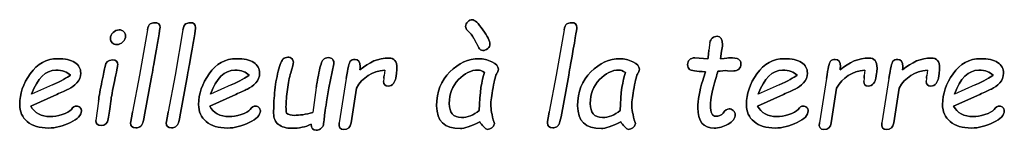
# Model space of a CAD drawing. Header units: millimetres. Extents: x 0 to 420, y 0 to 297.
# Tile 16 of 34: x 153.87 to 163.68, y 241.29 to 242.39. Entities that reach past the tile are written whole.
import ezdxf

# ---------------------------------------------------------------- set-up
doc = ezdxf.new("R2010")
doc.units = ezdxf.units.MM
doc.header["$LTSCALE"] = 23.1
doc.layers.add('06_COURBES', color=7, linetype='CONTINUOUS')
doc.layers.add('08_SURFACES', color=7, linetype='CONTINUOUS')

msp = doc.modelspace()

# ---------------------------------------------------------------- linework, layer by layer
at = {"layer": '06_COURBES', "color": 4, "linetype": 'Continuous'}
for p, q in [((155.1454, 242.2869), (155.0671, 241.8361)), ((155.5001, 242.2869), (155.4217, 241.8361)), ((159.2957, 242.2869), (159.2173, 241.8361)), ((158.3968, 242.2009), (158.4461, 242.108)), ((160.7479, 242.1611), (160.7371, 242.0827)), ((160.727, 241.9967), (160.5961, 242.0074)), ((160.8515, 241.9967), (160.8642, 242.0732)), ((156.9522, 241.7084), (157.0009, 241.948)), ((155.0671, 241.8361), (154.9981, 241.472)), ((155.1145, 241.4227), (155.1916, 241.8361)), ((155.4217, 241.8361), (155.3528, 241.472)), ((155.4691, 241.4227), (155.5462, 241.8361)), ((157.1261, 241.8039), (157.0559, 241.3614)), ((157.501, 241.8064), (157.4978, 241.7723)), ((157.5092, 241.8867), (157.5029, 241.8336)), ((157.6192, 241.8064), (157.6255, 241.8507)), ((159.2173, 241.8361), (159.1484, 241.472)), ((159.2648, 241.4227), (159.3419, 241.8361)), ((160.9223, 241.8804), (160.9849, 241.8778)), ((161.9079, 241.8039), (161.8377, 241.3614)), ((162.2828, 241.8064), (162.2796, 241.7723)), ((162.291, 241.8867), (162.2847, 241.8336)), ((162.401, 241.8064), (162.4073, 241.8507)), ((162.53, 241.8039), (162.4598, 241.3614)), ((162.9049, 241.8064), (162.9017, 241.7723)), ((162.9131, 241.8867), (162.9068, 241.8336)), ((163.0231, 241.8064), (163.0294, 241.8507)), ((154.1997, 241.7394), (153.993, 241.6458)), ((155.9812, 241.7394), (155.7745, 241.6458)), ((156.8277, 241.7147), (156.7917, 241.4638)), ((156.9301, 241.5712), (156.9522, 241.7084)), ((157.1741, 241.3614), (157.2272, 241.7072)), ((161.4363, 241.7394), (161.2296, 241.6458)), ((161.956, 241.3614), (162.0091, 241.7072)), ((162.578, 241.3614), (162.6311, 241.7072)), ((163.3898, 241.7394), (163.183, 241.6458)), ((153.9848, 241.5295), (154.244, 241.6446)), ((155.7662, 241.5295), (156.0254, 241.6446)), ((161.2214, 241.5295), (161.4806, 241.6446)), ((163.1748, 241.5295), (163.434, 241.6446)), ((154.658, 241.5788), (154.6327, 241.3854)), ((158.601, 241.3563), (158.5984, 241.3664)), ((160.005, 241.3563), (160.0025, 241.3664))]:
    msp.add_line(p, q, dxfattribs=at)
for points in [[(158.3803, 242.3861), (158.3652, 242.3861), (158.35, 242.3792), (158.3359, 242.3661)], [(158.4872, 242.2875), (158.441, 242.3532), (158.4056, 242.3861), (158.3803, 242.3861)], [(155.1721, 242.3442), (155.1587, 242.3355), (155.1506, 242.3165), (155.1454, 242.2869)], [(155.2175, 242.357), (155.2004, 242.357), (155.1853, 242.3526), (155.1721, 242.3442)], [(155.2093, 241.9431), (155.251, 242.1699), (155.2719, 242.2926), (155.2719, 242.3103)], [(155.2719, 242.3103), (155.2719, 242.3412), (155.2535, 242.357), (155.2175, 242.357)], [(155.5268, 242.3442), (155.5134, 242.3355), (155.5052, 242.3165), (155.5001, 242.2869)], [(155.5722, 242.357), (155.5551, 242.357), (155.5399, 242.3526), (155.5268, 242.3442)], [(155.564, 241.9431), (155.6057, 242.1699), (155.6265, 242.2926), (155.6265, 242.3103)], [(155.6265, 242.3103), (155.6265, 242.3412), (155.6082, 242.357), (155.5722, 242.357)], [(158.3359, 242.3661), (158.3215, 242.3526), (158.3146, 242.3374), (158.3146, 242.3197)], [(158.3146, 242.3197), (158.3146, 242.3052), (158.3203, 242.2926), (158.3319, 242.2821)], [(158.5567, 242.1446), (158.5567, 242.1737), (158.5333, 242.2218), (158.4872, 242.2875)], [(159.3224, 242.3442), (159.309, 242.3355), (159.3009, 242.3165), (159.2957, 242.2869)], [(159.3678, 242.357), (159.3507, 242.357), (159.3356, 242.3526), (159.3224, 242.3442)], [(159.3596, 241.9431), (159.4013, 242.1699), (159.4222, 242.2926), (159.4222, 242.3103)], [(159.4222, 242.3103), (159.4222, 242.3412), (159.4038, 242.357), (159.3678, 242.357)], [(154.8041, 242.2597), (154.7864, 242.2426), (154.7775, 242.223), (154.7775, 242.2009)], [(154.7775, 242.2009), (154.7775, 242.1832), (154.7832, 242.1687), (154.7951, 242.1571)], [(154.8641, 242.2856), (154.8414, 242.2856), (154.8218, 242.2768), (154.8041, 242.2597)], [(154.9103, 242.2673), (154.8989, 242.2793), (154.8831, 242.2856), (154.8641, 242.2856)], [(154.9016, 242.1653), (154.9191, 242.1826), (154.928, 242.2022), (154.928, 242.2249)], [(154.928, 242.2249), (154.928, 242.2414), (154.9217, 242.2553), (154.9103, 242.2673)], [(158.3319, 242.2821), (158.3588, 242.2578), (158.3809, 242.2309), (158.3968, 242.2009)], [(160.7714, 242.2045), (160.758, 242.1927), (160.7502, 242.1782), (160.7479, 242.1611)], [(160.8187, 242.2224), (160.8003, 242.2224), (160.7845, 242.2161), (160.7714, 242.2045)], [(160.8718, 242.137), (160.8718, 242.1939), (160.8541, 242.2224), (160.8187, 242.2224)], [(154.7951, 242.1571), (154.8072, 242.1453), (154.8224, 242.1396), (154.8407, 242.1396)], [(154.8407, 242.1396), (154.8635, 242.1396), (154.8837, 242.1478), (154.9016, 242.1653)], [(158.4461, 242.108), (158.4549, 242.0896), (158.4688, 242.0808), (158.4878, 242.0808)], [(158.4878, 242.0808), (158.5049, 242.0808), (158.5207, 242.0871), (158.5352, 242.101)], [(158.5352, 242.101), (158.5491, 242.1143), (158.5567, 242.1288), (158.5567, 242.1446)], [(160.8642, 242.0732), (160.8692, 242.0991), (160.8718, 242.1206), (160.8718, 242.137)], [(154.2528, 241.9992), (154.1409, 241.9992), (154.0499, 241.9493), (153.9796, 241.8501)], [(154.4227, 241.9617), (154.3837, 241.9866), (154.3268, 241.9992), (154.2528, 241.9992)], [(156.0343, 241.9992), (155.9224, 241.9992), (155.8314, 241.9493), (155.7611, 241.8501)], [(156.2042, 241.9617), (156.1652, 241.9866), (156.1083, 241.9992), (156.0343, 241.9992)], [(156.4964, 241.9967), (156.4838, 241.9853), (156.468, 241.9442), (156.4493, 241.8748)], [(156.5438, 242.0138), (156.5249, 242.0138), (156.5091, 242.0081), (156.4964, 241.9967)], [(156.5841, 241.9997), (156.5742, 242.0087), (156.5603, 242.0138), (156.5438, 242.0138)], [(156.5995, 241.9645), (156.5995, 241.9784), (156.5944, 241.9904), (156.5841, 241.9997)], [(156.9491, 242.01), (156.9276, 242.01), (156.9099, 242.003), (156.8961, 241.9896)], [(156.9911, 241.992), (156.9813, 242.0037), (156.9674, 242.01), (156.9491, 242.01)], [(157.0009, 241.948), (157.0041, 241.9657), (157.0009, 241.9803), (156.9911, 241.992)], [(157.214, 241.9929), (157.1925, 241.9929), (157.1767, 241.9866), (157.1659, 241.9739)], [(157.2645, 241.9221), (157.2645, 241.9689), (157.2475, 241.9929), (157.214, 241.9929)], [(157.5496, 242.0062), (157.4491, 242.0062), (157.353, 241.9664), (157.262, 241.888)], [(157.6306, 241.9069), (157.6306, 241.9727), (157.6034, 242.0062), (157.5496, 242.0062)], [(158.4492, 241.9992), (158.3437, 241.9992), (158.2469, 241.9556), (158.1586, 241.8695)], [(158.5757, 241.9676), (158.5321, 241.9885), (158.4897, 241.9992), (158.4492, 241.9992)], [(159.8533, 241.9992), (159.7477, 241.9992), (159.651, 241.9556), (159.5627, 241.8695)], [(159.9798, 241.9676), (159.9361, 241.9885), (159.8938, 241.9992), (159.8533, 241.9992)], [(160.5961, 242.0074), (160.574, 242.0074), (160.5569, 242.0011), (160.5443, 241.9885)], [(160.7324, 242.0347), (160.7314, 242.0201), (160.7295, 242.0074), (160.727, 241.9967)], [(160.7371, 242.0827), (160.7346, 242.065), (160.7333, 242.0485), (160.7324, 242.0347)], [(160.9419, 242.0074), (160.9381, 242.0074), (160.9078, 242.0037), (160.8515, 241.9967)], [(161.0323, 241.9942), (161.0159, 242.003), (160.9856, 242.0074), (160.9419, 242.0074)], [(161.057, 241.9468), (161.057, 241.9695), (161.0488, 241.9853), (161.0323, 241.9942)], [(161.4894, 241.9992), (161.3775, 241.9992), (161.2865, 241.9493), (161.2162, 241.8501)], [(161.6593, 241.9617), (161.6203, 241.9866), (161.5634, 241.9992), (161.4894, 241.9992)], [(161.9958, 241.9929), (161.9743, 241.9929), (161.9585, 241.9866), (161.9477, 241.9739)], [(162.0464, 241.9221), (162.0464, 241.9689), (162.0293, 241.9929), (161.9958, 241.9929)], [(162.3315, 242.0062), (162.231, 242.0062), (162.1349, 241.9664), (162.0438, 241.888)], [(162.4124, 241.9069), (162.4124, 241.9727), (162.3852, 242.0062), (162.3315, 242.0062)], [(162.6179, 241.9929), (162.5964, 241.9929), (162.5806, 241.9866), (162.5698, 241.9739)], [(162.6684, 241.9221), (162.6684, 241.9689), (162.6514, 241.9929), (162.6179, 241.9929)], [(162.9535, 242.0062), (162.853, 242.0062), (162.7569, 241.9664), (162.6659, 241.888)], [(163.0345, 241.9069), (163.0345, 241.9727), (163.0073, 242.0062), (162.9535, 242.0062)], [(163.4429, 241.9992), (163.331, 241.9992), (163.2399, 241.9493), (163.1697, 241.8501)], [(163.6128, 241.9617), (163.5737, 241.9866), (163.5168, 241.9992), (163.4429, 241.9992)], [(154.4817, 241.8564), (154.4817, 241.9019), (154.4621, 241.9366), (154.4227, 241.9617)], [(154.7243, 241.9234), (154.7194, 241.8962), (154.7099, 241.8462), (154.6937, 241.7744)], [(154.7971, 241.9866), (154.756, 241.9866), (154.732, 241.9651), (154.7243, 241.9234)], [(154.8502, 241.9373), (154.8502, 241.9701), (154.8325, 241.9866), (154.7971, 241.9866)], [(154.8184, 241.7743), (154.8395, 241.8715), (154.8502, 241.9259), (154.8502, 241.9373)], [(155.1916, 241.8361), (155.1967, 241.869), (155.2023, 241.905), (155.2093, 241.9431)], [(155.5462, 241.8361), (155.5513, 241.869), (155.557, 241.905), (155.564, 241.9431)], [(156.2631, 241.8564), (156.2631, 241.9019), (156.2435, 241.9366), (156.2042, 241.9617)], [(156.5736, 241.8584), (156.5906, 241.9151), (156.5995, 241.9505), (156.5995, 241.9645)], [(156.8961, 241.9896), (156.8821, 241.9758), (156.8675, 241.9322), (156.8536, 241.8582)], [(157.1659, 241.9739), (157.1552, 241.9613), (157.142, 241.9044), (157.1261, 241.8039)], [(157.262, 241.888), (157.2633, 241.9006), (157.2645, 241.912), (157.2645, 241.9221)], [(157.6255, 241.8507), (157.6287, 241.8709), (157.6306, 241.8899), (157.6306, 241.9069)], [(158.6414, 241.8949), (158.6414, 241.9227), (158.6193, 241.9468), (158.5757, 241.9676)], [(158.6244, 241.8545), (158.6357, 241.8639), (158.6414, 241.8772), (158.6414, 241.8949)], [(159.3419, 241.8361), (159.3469, 241.869), (159.3526, 241.905), (159.3596, 241.9431)], [(160.0455, 241.8949), (160.0455, 241.9227), (160.0234, 241.9468), (159.9798, 241.9676)], [(160.0284, 241.8545), (160.0398, 241.8639), (160.0455, 241.8772), (160.0455, 241.8949)], [(160.5443, 241.9885), (160.5317, 241.9758), (160.5253, 241.9607), (160.5253, 241.9423)], [(160.5253, 241.9423), (160.5253, 241.9196), (160.5317, 241.9025), (160.5449, 241.8918)], [(160.9849, 241.8778), (161.0045, 241.8778), (161.0216, 241.8842), (161.0355, 241.8968)], [(161.0355, 241.8968), (161.0494, 241.9095), (161.057, 241.9259), (161.057, 241.9468)], [(161.7183, 241.8564), (161.7183, 241.9019), (161.6987, 241.9366), (161.6593, 241.9617)], [(161.9477, 241.9739), (161.937, 241.9613), (161.9239, 241.9044), (161.9079, 241.8039)], [(162.0438, 241.888), (162.0451, 241.9006), (162.0464, 241.912), (162.0464, 241.9221)], [(162.4073, 241.8507), (162.4105, 241.8709), (162.4124, 241.8899), (162.4124, 241.9069)], [(162.5698, 241.9739), (162.5591, 241.9613), (162.5459, 241.9044), (162.53, 241.8039)], [(162.6659, 241.888), (162.6672, 241.9006), (162.6684, 241.912), (162.6684, 241.9221)], [(163.0294, 241.8507), (163.0326, 241.8709), (163.0345, 241.8899), (163.0345, 241.9069)], [(163.6717, 241.8564), (163.6717, 241.9019), (163.6521, 241.9366), (163.6128, 241.9617)], [(153.9796, 241.8501), (153.9089, 241.7501), (153.8741, 241.649), (153.8741, 241.5453)], [(153.993, 241.6458), (154.0505, 241.8051), (154.1314, 241.8854), (154.2351, 241.8854)], [(154.3786, 241.8349), (154.3464, 241.8108), (154.2868, 241.7788), (154.1997, 241.7394)], [(154.2351, 241.8854), (154.2996, 241.8854), (154.3476, 241.8684), (154.3786, 241.8349)], [(154.4431, 241.7596), (154.4684, 241.7862), (154.4817, 241.8184), (154.4817, 241.8564)], [(155.7611, 241.8501), (155.6904, 241.7501), (155.6556, 241.649), (155.6556, 241.5453)], [(155.7745, 241.6458), (155.832, 241.8051), (155.9129, 241.8854), (156.0166, 241.8854)], [(156.1601, 241.8349), (156.1279, 241.8108), (156.0683, 241.7788), (155.9812, 241.7394)], [(156.0166, 241.8854), (156.0811, 241.8854), (156.1291, 241.8684), (156.1601, 241.8349)], [(156.2246, 241.7596), (156.2499, 241.7862), (156.2631, 241.8184), (156.2631, 241.8564)], [(156.4493, 241.8748), (156.4307, 241.8051), (156.4187, 241.7337), (156.4124, 241.661)], [(156.5394, 241.6932), (156.5483, 241.759), (156.5603, 241.814), (156.5736, 241.8584)], [(156.8536, 241.8582), (156.8397, 241.7843), (156.8308, 241.7362), (156.8277, 241.7147)], [(157.2272, 241.7072), (157.2892, 241.8134), (157.3827, 241.8734), (157.5092, 241.8867)], [(157.5029, 241.8336), (157.5016, 241.8222), (157.501, 241.8134), (157.501, 241.8064)], [(157.5958, 241.7539), (157.6084, 241.7716), (157.6167, 241.7893), (157.6192, 241.8064)], [(158.1586, 241.8695), (158.0699, 241.783), (158.0263, 241.6699), (158.0263, 241.5308)], [(158.2431, 241.7912), (158.3038, 241.8545), (158.3696, 241.8867), (158.4404, 241.8867)], [(158.4404, 241.8867), (158.4556, 241.8867), (158.4771, 241.8785), (158.5036, 241.8633)], [(158.5036, 241.8633), (158.4739, 241.7874), (158.4556, 241.6616), (158.4492, 241.4853)], [(158.5883, 241.7116), (158.6035, 241.79), (158.6155, 241.838), (158.6244, 241.8545)], [(159.5627, 241.8695), (159.474, 241.783), (159.4304, 241.6699), (159.4304, 241.5308)], [(159.6472, 241.7912), (159.7079, 241.8545), (159.7737, 241.8867), (159.8445, 241.8867)], [(159.8445, 241.8867), (159.8596, 241.8867), (159.8811, 241.8785), (159.9077, 241.8633)], [(159.9077, 241.8633), (159.878, 241.7874), (159.8596, 241.6616), (159.8533, 241.4853)], [(159.9924, 241.7116), (160.0076, 241.79), (160.0196, 241.838), (160.0284, 241.8545)], [(160.5449, 241.8918), (160.5582, 241.881), (160.6107, 241.8734), (160.7023, 241.869)], [(160.7023, 241.869), (160.6941, 241.8405), (160.6859, 241.8121), (160.6772, 241.7842)], [(160.7542, 241.5358), (160.7542, 241.5972), (160.7719, 241.6863), (160.8069, 241.8033)], [(160.8069, 241.8033), (160.8149, 241.8298), (160.8218, 241.8538), (160.8269, 241.8741)], [(160.8269, 241.8741), (160.8591, 241.8778), (160.8908, 241.8817), (160.9223, 241.8804)], [(161.2162, 241.8501), (161.1455, 241.7501), (161.1107, 241.649), (161.1107, 241.5453)], [(161.2296, 241.6458), (161.2871, 241.8051), (161.368, 241.8854), (161.4717, 241.8854)], [(161.6152, 241.8349), (161.583, 241.8108), (161.5234, 241.7788), (161.4363, 241.7394)], [(161.4717, 241.8854), (161.5362, 241.8854), (161.5842, 241.8684), (161.6152, 241.8349)], [(161.6797, 241.7596), (161.705, 241.7862), (161.7183, 241.8184), (161.7183, 241.8564)], [(162.0091, 241.7072), (162.071, 241.8134), (162.1646, 241.8734), (162.291, 241.8867)], [(162.2847, 241.8336), (162.2834, 241.8222), (162.2828, 241.8134), (162.2828, 241.8064)], [(162.3776, 241.7539), (162.3903, 241.7716), (162.3986, 241.7893), (162.401, 241.8064)], [(162.6311, 241.7072), (162.6931, 241.8134), (162.7867, 241.8734), (162.9131, 241.8867)], [(162.9068, 241.8336), (162.9055, 241.8222), (162.9049, 241.8134), (162.9049, 241.8064)], [(162.9997, 241.7539), (163.0123, 241.7716), (163.0206, 241.7893), (163.0231, 241.8064)], [(163.1697, 241.8501), (163.099, 241.7501), (163.0642, 241.649), (163.0642, 241.5453)], [(163.183, 241.6458), (163.2406, 241.8051), (163.3215, 241.8854), (163.4252, 241.8854)], [(163.5687, 241.8349), (163.5364, 241.8108), (163.4769, 241.7788), (163.3898, 241.7394)], [(163.4252, 241.8854), (163.4896, 241.8854), (163.5377, 241.8684), (163.5687, 241.8349)], [(163.6331, 241.7596), (163.6584, 241.7862), (163.6717, 241.8184), (163.6717, 241.8564)], [(154.244, 241.6446), (154.292, 241.6654), (154.3306, 241.6831), (154.3603, 241.6977)], [(154.3603, 241.6977), (154.39, 241.7122), (154.4178, 241.7331), (154.4431, 241.7596)], [(154.6937, 241.7744), (154.6757, 241.6945), (154.6646, 241.6293), (154.658, 241.5788)], [(154.7817, 241.5789), (154.7864, 241.6199), (154.799, 241.685), (154.8184, 241.7743)], [(156.0254, 241.6446), (156.0735, 241.6654), (156.1121, 241.6831), (156.1418, 241.6977)], [(156.1418, 241.6977), (156.1715, 241.7122), (156.1993, 241.7331), (156.2246, 241.7596)], [(157.4978, 241.7723), (157.4978, 241.7419), (157.5123, 241.7274), (157.5427, 241.7274)], [(157.5427, 241.7274), (157.5654, 241.7274), (157.5831, 241.7362), (157.5958, 241.7539)], [(158.1521, 241.5548), (158.1521, 241.649), (158.1825, 241.728), (158.2431, 241.7912)], [(158.5656, 241.5422), (158.5656, 241.5763), (158.5731, 241.6332), (158.5883, 241.7116)], [(159.5562, 241.5548), (159.5562, 241.649), (159.5865, 241.728), (159.6472, 241.7912)], [(159.9696, 241.5422), (159.9696, 241.5763), (159.9772, 241.6332), (159.9924, 241.7116)], [(160.6772, 241.7842), (160.6435, 241.6768), (160.6271, 241.5864), (160.6271, 241.5124)], [(161.4806, 241.6446), (161.5286, 241.6654), (161.5672, 241.6831), (161.5969, 241.6977)], [(161.5969, 241.6977), (161.6266, 241.7122), (161.6544, 241.7331), (161.6797, 241.7596)], [(162.2796, 241.7723), (162.2796, 241.7419), (162.2942, 241.7274), (162.3245, 241.7274)], [(162.3245, 241.7274), (162.3473, 241.7274), (162.365, 241.7362), (162.3776, 241.7539)], [(162.9017, 241.7723), (162.9017, 241.7419), (162.9163, 241.7274), (162.9466, 241.7274)], [(162.9466, 241.7274), (162.9694, 241.7274), (162.9871, 241.7362), (162.9997, 241.7539)], [(163.434, 241.6446), (163.4821, 241.6654), (163.5206, 241.6831), (163.5503, 241.6977)], [(163.5503, 241.6977), (163.58, 241.7122), (163.6079, 241.7331), (163.6331, 241.7596)], [(156.4124, 241.661), (156.406, 241.5877), (156.4029, 241.52), (156.4029, 241.4574)], [(156.5261, 241.5226), (156.5261, 241.5706), (156.5306, 241.6275), (156.5394, 241.6932)], [(153.8741, 241.5453), (153.8741, 241.4732), (153.8994, 241.4164), (153.9501, 241.3742)], [(154.1795, 241.4246), (154.0859, 241.4246), (154.0214, 241.4593), (153.9848, 241.5295)], [(154.4406, 241.5295), (154.4229, 241.5295), (154.4058, 241.5181), (154.3886, 241.4961)], [(154.4752, 241.5148), (154.4658, 241.5245), (154.4545, 241.5295), (154.4406, 241.5295)], [(154.4892, 241.4821), (154.4892, 241.4947), (154.4842, 241.5055), (154.4752, 241.5148)], [(154.7567, 241.4018), (154.7649, 241.4448), (154.7731, 241.5042), (154.7817, 241.5789)], [(155.6556, 241.5453), (155.6556, 241.4732), (155.6809, 241.4164), (155.7316, 241.3742)], [(155.961, 241.4246), (155.8674, 241.4246), (155.8029, 241.4593), (155.7662, 241.5295)], [(156.2221, 241.5295), (156.2044, 241.5295), (156.1873, 241.5181), (156.1701, 241.4961)], [(156.2567, 241.5148), (156.2473, 241.5245), (156.236, 241.5295), (156.2221, 241.5295)], [(156.2707, 241.4821), (156.2707, 241.4947), (156.2657, 241.5055), (156.2567, 241.5148)], [(156.5299, 241.4593), (156.5274, 241.477), (156.5261, 241.4979), (156.5261, 241.5226)], [(156.9052, 241.393), (156.9073, 241.4233), (156.9158, 241.4827), (156.9301, 241.5712)], [(158.0263, 241.5308), (158.0263, 241.3803), (158.1047, 241.3057), (158.2627, 241.3057)], [(158.2722, 241.4157), (158.1919, 241.4157), (158.1521, 241.4619), (158.1521, 241.5548)], [(158.5984, 241.3664), (158.5763, 241.441), (158.5656, 241.4992), (158.5656, 241.5422)], [(159.4304, 241.5308), (159.4304, 241.3803), (159.5088, 241.3057), (159.6668, 241.3057)], [(159.6763, 241.4157), (159.596, 241.4157), (159.5562, 241.4619), (159.5562, 241.5548)], [(160.0025, 241.3664), (159.9804, 241.441), (159.9696, 241.4992), (159.9696, 241.5422)], [(160.6271, 241.5124), (160.6271, 241.3772), (160.6815, 241.3095), (160.7902, 241.3095)], [(160.8048, 241.4271), (160.7706, 241.4271), (160.7542, 241.4631), (160.7542, 241.5358)], [(161.1107, 241.5453), (161.1107, 241.4732), (161.136, 241.4164), (161.1867, 241.3742)], [(161.4161, 241.4246), (161.3225, 241.4246), (161.258, 241.4593), (161.2214, 241.5295)], [(161.6772, 241.5295), (161.6595, 241.5295), (161.6424, 241.5181), (161.6252, 241.4961)], [(161.7118, 241.5148), (161.7025, 241.5245), (161.6911, 241.5295), (161.6772, 241.5295)], [(161.7258, 241.4821), (161.7258, 241.4947), (161.7208, 241.5055), (161.7118, 241.5148)], [(163.0642, 241.5453), (163.0642, 241.4732), (163.0895, 241.4164), (163.1402, 241.3742)], [(163.3695, 241.4246), (163.276, 241.4246), (163.2115, 241.4593), (163.1748, 241.5295)], [(163.6306, 241.5295), (163.6129, 241.5295), (163.5958, 241.5181), (163.5787, 241.4961)], [(163.6652, 241.5148), (163.6559, 241.5245), (163.6445, 241.5295), (163.6306, 241.5295)], [(163.6793, 241.4821), (163.6793, 241.4947), (163.6742, 241.5055), (163.6652, 241.5148)], [(154.2965, 241.4446), (154.2509, 241.4309), (154.2123, 241.4246), (154.1795, 241.4246)], [(154.3886, 241.4961), (154.3723, 241.4751), (154.3413, 241.4581), (154.2965, 241.4446)], [(154.3785, 241.3641), (154.4519, 241.3993), (154.4892, 241.4391), (154.4892, 241.4821)], [(154.9981, 241.472), (154.9855, 241.4075), (154.9792, 241.3702), (154.9792, 241.3607)], [(155.0954, 241.35), (155.1006, 241.3614), (155.1076, 241.3859), (155.1145, 241.4227)], [(155.3528, 241.472), (155.3402, 241.4075), (155.3338, 241.3702), (155.3338, 241.3607)], [(155.45, 241.35), (155.4552, 241.3614), (155.4623, 241.3859), (155.4691, 241.4227)], [(156.078, 241.4446), (156.0324, 241.4309), (155.9938, 241.4246), (155.961, 241.4246)], [(156.1701, 241.4961), (156.1538, 241.4751), (156.1228, 241.4581), (156.078, 241.4446)], [(156.16, 241.3641), (156.2334, 241.3993), (156.2707, 241.4391), (156.2707, 241.4821)], [(156.4029, 241.4574), (156.4029, 241.4094), (156.4187, 241.3727), (156.4509, 241.3468)], [(156.6064, 241.4366), (156.5799, 241.4366), (156.554, 241.4442), (156.5299, 241.4593)], [(156.7917, 241.4638), (156.7246, 241.4454), (156.6627, 241.4366), (156.6064, 241.4366)], [(158.4492, 241.4853), (158.3936, 241.4385), (158.3348, 241.4157), (158.2722, 241.4157)], [(159.1484, 241.472), (159.1358, 241.4075), (159.1295, 241.3702), (159.1295, 241.3607)], [(159.2457, 241.35), (159.2508, 241.3614), (159.2579, 241.3859), (159.2648, 241.4227)], [(159.8533, 241.4853), (159.7977, 241.4385), (159.7389, 241.4157), (159.6763, 241.4157)], [(160.8785, 241.4583), (160.8623, 241.4372), (160.8376, 241.4271), (160.8048, 241.4271)], [(160.9394, 241.5011), (160.9204, 241.5011), (160.9002, 241.4865), (160.8785, 241.4583)], [(160.9285, 241.3489), (160.9754, 241.3753), (160.9988, 241.4069), (160.9988, 241.4442)], [(160.9791, 241.4851), (160.9666, 241.4954), (160.9533, 241.5011), (160.9394, 241.5011)], [(160.9988, 241.4442), (160.9988, 241.4606), (160.9919, 241.4745), (160.9791, 241.4851)], [(161.5331, 241.4446), (161.4875, 241.4309), (161.449, 241.4246), (161.4161, 241.4246)], [(161.6252, 241.4961), (161.6089, 241.4751), (161.5779, 241.4581), (161.5331, 241.4446)], [(161.6151, 241.3641), (161.6885, 241.3993), (161.7258, 241.4391), (161.7258, 241.4821)], [(163.4865, 241.4446), (163.441, 241.4309), (163.4024, 241.4246), (163.3695, 241.4246)], [(163.5787, 241.4961), (163.5623, 241.4751), (163.5314, 241.4581), (163.4865, 241.4446)], [(163.5685, 241.3641), (163.642, 241.3993), (163.6793, 241.4391), (163.6793, 241.4821)], [(153.9501, 241.3742), (154.0006, 241.3323), (154.0707, 241.3108), (154.1611, 241.3108)], [(154.1611, 241.3108), (154.2326, 241.3108), (154.3053, 241.3291), (154.3785, 241.3641)], [(154.6327, 241.3854), (154.6327, 241.3525), (154.6504, 241.3367), (154.6858, 241.3367)], [(154.6858, 241.3367), (154.725, 241.3367), (154.7484, 241.3582), (154.7567, 241.4018)], [(154.9792, 241.3607), (154.9792, 241.3285), (154.9969, 241.312), (155.0323, 241.312)], [(155.0323, 241.312), (155.0475, 241.312), (155.0607, 241.3158), (155.0715, 241.3228)], [(155.0715, 241.3228), (155.0822, 241.3297), (155.0904, 241.3392), (155.0954, 241.35)], [(155.3338, 241.3607), (155.3338, 241.3285), (155.3515, 241.312), (155.3869, 241.312)], [(155.3869, 241.312), (155.4021, 241.312), (155.4154, 241.3158), (155.4261, 241.3228)], [(155.4261, 241.3228), (155.4369, 241.3297), (155.4451, 241.3392), (155.45, 241.35)], [(155.7316, 241.3742), (155.7821, 241.3323), (155.8522, 241.3108), (155.9426, 241.3108)], [(155.9426, 241.3108), (156.0141, 241.3108), (156.0868, 241.3291), (156.16, 241.3641)], [(156.4509, 241.3468), (156.4825, 241.3215), (156.528, 241.3082), (156.5868, 241.3082)], [(156.5868, 241.3082), (156.6557, 241.3082), (156.719, 241.3215), (156.7758, 241.3481)], [(156.7758, 241.3481), (156.7784, 241.3089), (156.7954, 241.2887), (156.8277, 241.2887)], [(156.8712, 241.304), (156.884, 241.3139), (156.8922, 241.3234), (156.8961, 241.3329)], [(156.8961, 241.3329), (156.8998, 241.3418), (156.9029, 241.362), (156.9052, 241.393)], [(157.0559, 241.3614), (157.0496, 241.3184), (157.0648, 241.2962), (157.1014, 241.2962)], [(157.1014, 241.2962), (157.1431, 241.2962), (157.1675, 241.3183), (157.1741, 241.3614)], [(158.2627, 241.3057), (158.3013, 241.3057), (158.3664, 241.3278), (158.4575, 241.3715)], [(158.4575, 241.3715), (158.465, 241.3563), (158.4777, 241.3399), (158.4951, 241.3231)], [(158.4951, 241.3231), (158.5125, 241.3064), (158.5245, 241.2975), (158.5308, 241.2975)], [(158.5308, 241.2975), (158.5681, 241.2975), (158.5915, 241.3171), (158.601, 241.3563)], [(159.1295, 241.3607), (159.1295, 241.3285), (159.1472, 241.312), (159.1826, 241.312)], [(159.1826, 241.312), (159.1977, 241.312), (159.211, 241.3158), (159.2218, 241.3228)], [(159.2218, 241.3228), (159.2325, 241.3297), (159.2407, 241.3392), (159.2457, 241.35)], [(159.6668, 241.3057), (159.7054, 241.3057), (159.7705, 241.3278), (159.8615, 241.3715)], [(159.8615, 241.3715), (159.8691, 241.3563), (159.8818, 241.3399), (159.8992, 241.3231)], [(159.8992, 241.3231), (159.9165, 241.3064), (159.9285, 241.2975), (159.9349, 241.2975)], [(159.9349, 241.2975), (159.9722, 241.2975), (159.9956, 241.3171), (160.005, 241.3563)], [(160.7902, 241.3095), (160.8357, 241.3095), (160.8819, 241.3228), (160.9285, 241.3489)], [(161.1867, 241.3742), (161.2372, 241.3323), (161.3073, 241.3108), (161.3977, 241.3108)], [(161.3977, 241.3108), (161.4692, 241.3108), (161.5419, 241.3291), (161.6151, 241.3641)], [(161.8377, 241.3614), (161.8314, 241.3184), (161.8466, 241.2962), (161.8833, 241.2962)], [(161.8833, 241.2962), (161.925, 241.2962), (161.9494, 241.3183), (161.956, 241.3614)], [(162.4598, 241.3614), (162.4535, 241.3184), (162.4687, 241.2962), (162.5053, 241.2962)], [(162.5053, 241.2962), (162.5471, 241.2962), (162.5714, 241.3183), (162.578, 241.3614)], [(163.1402, 241.3742), (163.1906, 241.3323), (163.2608, 241.3108), (163.3512, 241.3108)], [(163.3512, 241.3108), (163.4226, 241.3108), (163.4953, 241.3291), (163.5685, 241.3641)], [(156.8277, 241.2887), (156.8435, 241.2887), (156.858, 241.2937), (156.8712, 241.304)]]:
    msp.add_open_spline(points, degree=3, dxfattribs=at)
at = {"layer": '08_SURFACES', "color": 7, "linetype": 'Continuous'}
for p, q in [((155.1454, 242.2869), (155.0671, 241.8361)), ((155.5001, 242.2869), (155.4217, 241.8361)), ((159.2957, 242.2869), (159.2173, 241.8361)), ((158.3968, 242.2009), (158.4461, 242.108)), ((160.7479, 242.1611), (160.7371, 242.0827)), ((160.5961, 242.0074), (160.727, 241.9967)), ((160.8642, 242.0732), (160.8515, 241.9967)), ((157.0009, 241.948), (156.9522, 241.7084)), ((155.0671, 241.8361), (154.9981, 241.472)), ((155.1916, 241.8361), (155.1145, 241.4227)), ((155.4217, 241.8361), (155.3528, 241.472)), ((155.5462, 241.8361), (155.4691, 241.4227)), ((157.1261, 241.8039), (157.0559, 241.3614)), ((157.501, 241.8064), (157.4978, 241.7723)), ((157.5092, 241.8867), (157.5029, 241.8336)), ((157.6255, 241.8507), (157.6192, 241.8064)), ((159.2173, 241.8361), (159.1484, 241.472)), ((159.3419, 241.8361), (159.2648, 241.4227)), ((160.9223, 241.8804), (160.9849, 241.8778)), ((161.9079, 241.8039), (161.8377, 241.3614)), ((162.2828, 241.8064), (162.2796, 241.7723)), ((162.291, 241.8867), (162.2847, 241.8336)), ((162.4073, 241.8507), (162.401, 241.8064)), ((162.53, 241.8039), (162.4598, 241.3614)), ((162.9049, 241.8064), (162.9017, 241.7723)), ((162.9131, 241.8867), (162.9068, 241.8336)), ((163.0294, 241.8507), (163.0231, 241.8064)), ((154.1997, 241.7394), (153.993, 241.6458)), ((155.9812, 241.7394), (155.7745, 241.6458)), ((156.8277, 241.7147), (156.7917, 241.4638)), ((156.9522, 241.7084), (156.9301, 241.5712)), ((157.2272, 241.7072), (157.1741, 241.3614)), ((161.4363, 241.7394), (161.2296, 241.6458)), ((162.0091, 241.7072), (161.956, 241.3614)), ((162.6311, 241.7072), (162.578, 241.3614)), ((163.3898, 241.7394), (163.183, 241.6458)), ((154.244, 241.6446), (153.9848, 241.5295)), ((156.0254, 241.6446), (155.7662, 241.5295)), ((161.4806, 241.6446), (161.2214, 241.5295)), ((163.434, 241.6446), (163.1748, 241.5295)), ((154.658, 241.5788), (154.6327, 241.3854)), ((158.5984, 241.3664), (158.601, 241.3563)), ((160.0025, 241.3664), (160.005, 241.3563))]:
    msp.add_line(p, q, dxfattribs=at)
for points in [[(158.3359, 242.3661), (158.35, 242.3792), (158.3652, 242.3861), (158.3803, 242.3861)], [(158.3803, 242.3861), (158.4056, 242.3861), (158.441, 242.3532), (158.4872, 242.2875)], [(155.1454, 242.2869), (155.1506, 242.3165), (155.1587, 242.3355), (155.1721, 242.3442)], [(155.1721, 242.3442), (155.1853, 242.3526), (155.2004, 242.357), (155.2175, 242.357)], [(155.2719, 242.3103), (155.2719, 242.2926), (155.251, 242.1699), (155.2093, 241.9431)], [(155.2175, 242.357), (155.2535, 242.357), (155.2719, 242.3412), (155.2719, 242.3103)], [(155.5001, 242.2869), (155.5052, 242.3165), (155.5134, 242.3355), (155.5268, 242.3442)], [(155.5268, 242.3442), (155.5399, 242.3526), (155.5551, 242.357), (155.5722, 242.357)], [(155.6265, 242.3103), (155.6265, 242.2926), (155.6057, 242.1699), (155.564, 241.9431)], [(155.5722, 242.357), (155.6082, 242.357), (155.6265, 242.3412), (155.6265, 242.3103)], [(158.3146, 242.3197), (158.3146, 242.3374), (158.3215, 242.3526), (158.3359, 242.3661)], [(158.3319, 242.2821), (158.3203, 242.2926), (158.3146, 242.3052), (158.3146, 242.3197)], [(158.4872, 242.2875), (158.5333, 242.2218), (158.5567, 242.1737), (158.5567, 242.1446)], [(159.2957, 242.2869), (159.3009, 242.3165), (159.309, 242.3355), (159.3224, 242.3442)], [(159.3224, 242.3442), (159.3356, 242.3526), (159.3507, 242.357), (159.3678, 242.357)], [(159.4222, 242.3103), (159.4222, 242.2926), (159.4013, 242.1699), (159.3596, 241.9431)], [(159.3678, 242.357), (159.4038, 242.357), (159.4222, 242.3412), (159.4222, 242.3103)], [(154.7775, 242.2009), (154.7775, 242.223), (154.7864, 242.2426), (154.8041, 242.2597)], [(154.7951, 242.1571), (154.7832, 242.1687), (154.7775, 242.1832), (154.7775, 242.2009)], [(154.8041, 242.2597), (154.8218, 242.2768), (154.8414, 242.2856), (154.8641, 242.2856)], [(154.8641, 242.2856), (154.8831, 242.2856), (154.8989, 242.2793), (154.9103, 242.2673)], [(154.928, 242.2249), (154.928, 242.2022), (154.9191, 242.1826), (154.9016, 242.1653)], [(154.9103, 242.2673), (154.9217, 242.2553), (154.928, 242.2414), (154.928, 242.2249)], [(158.3968, 242.2009), (158.3809, 242.2309), (158.3588, 242.2578), (158.3319, 242.2821)], [(160.7479, 242.1611), (160.7502, 242.1782), (160.758, 242.1927), (160.7714, 242.2045)], [(160.7714, 242.2045), (160.7845, 242.2161), (160.8003, 242.2224), (160.8187, 242.2224)], [(160.8187, 242.2224), (160.8541, 242.2224), (160.8718, 242.1939), (160.8718, 242.137)], [(154.8407, 242.1396), (154.8224, 242.1396), (154.8072, 242.1453), (154.7951, 242.1571)], [(154.9016, 242.1653), (154.8837, 242.1478), (154.8635, 242.1396), (154.8407, 242.1396)], [(158.4878, 242.0808), (158.4688, 242.0808), (158.4549, 242.0896), (158.4461, 242.108)], [(158.5352, 242.101), (158.5207, 242.0871), (158.5049, 242.0808), (158.4878, 242.0808)], [(158.5567, 242.1446), (158.5567, 242.1288), (158.5491, 242.1143), (158.5352, 242.101)], [(160.8718, 242.137), (160.8718, 242.1206), (160.8692, 242.0991), (160.8642, 242.0732)], [(153.9796, 241.8501), (154.0499, 241.9493), (154.1409, 241.9992), (154.2528, 241.9992)], [(154.2528, 241.9992), (154.3268, 241.9992), (154.3837, 241.9866), (154.4227, 241.9617)], [(155.7611, 241.8501), (155.8314, 241.9493), (155.9224, 241.9992), (156.0343, 241.9992)], [(156.0343, 241.9992), (156.1083, 241.9992), (156.1652, 241.9866), (156.2042, 241.9617)], [(156.4493, 241.8748), (156.468, 241.9442), (156.4838, 241.9853), (156.4964, 241.9967)], [(156.4964, 241.9967), (156.5091, 242.0081), (156.5249, 242.0138), (156.5438, 242.0138)], [(156.5438, 242.0138), (156.5603, 242.0138), (156.5742, 242.0087), (156.5841, 241.9997)], [(156.5841, 241.9997), (156.5944, 241.9904), (156.5995, 241.9784), (156.5995, 241.9645)], [(156.8961, 241.9896), (156.9099, 242.003), (156.9276, 242.01), (156.9491, 242.01)], [(156.9491, 242.01), (156.9674, 242.01), (156.9813, 242.0037), (156.9911, 241.992)], [(156.9911, 241.992), (157.0009, 241.9803), (157.0041, 241.9657), (157.0009, 241.948)], [(157.1659, 241.9739), (157.1767, 241.9866), (157.1925, 241.9929), (157.214, 241.9929)], [(157.214, 241.9929), (157.2475, 241.9929), (157.2645, 241.9689), (157.2645, 241.9221)], [(157.262, 241.888), (157.353, 241.9664), (157.4491, 242.0062), (157.5496, 242.0062)], [(157.5496, 242.0062), (157.6034, 242.0062), (157.6306, 241.9727), (157.6306, 241.9069)], [(158.1586, 241.8695), (158.2469, 241.9556), (158.3437, 241.9992), (158.4492, 241.9992)], [(158.4492, 241.9992), (158.4897, 241.9992), (158.5321, 241.9885), (158.5757, 241.9676)], [(159.5627, 241.8695), (159.651, 241.9556), (159.7477, 241.9992), (159.8533, 241.9992)], [(159.8533, 241.9992), (159.8938, 241.9992), (159.9361, 241.9885), (159.9798, 241.9676)], [(160.5443, 241.9885), (160.5569, 242.0011), (160.574, 242.0074), (160.5961, 242.0074)], [(160.727, 241.9967), (160.7295, 242.0074), (160.7314, 242.0201), (160.7324, 242.0347)], [(160.7324, 242.0347), (160.7333, 242.0485), (160.7346, 242.065), (160.7371, 242.0827)], [(160.8515, 241.9967), (160.9078, 242.0037), (160.9381, 242.0074), (160.9419, 242.0074)], [(160.9419, 242.0074), (160.9856, 242.0074), (161.0159, 242.003), (161.0323, 241.9942)], [(161.0323, 241.9942), (161.0488, 241.9853), (161.057, 241.9695), (161.057, 241.9468)], [(161.2162, 241.8501), (161.2865, 241.9493), (161.3775, 241.9992), (161.4894, 241.9992)], [(161.4894, 241.9992), (161.5634, 241.9992), (161.6203, 241.9866), (161.6593, 241.9617)], [(161.9477, 241.9739), (161.9585, 241.9866), (161.9743, 241.9929), (161.9958, 241.9929)], [(161.9958, 241.9929), (162.0293, 241.9929), (162.0464, 241.9689), (162.0464, 241.9221)], [(162.0438, 241.888), (162.1349, 241.9664), (162.231, 242.0062), (162.3315, 242.0062)], [(162.3315, 242.0062), (162.3852, 242.0062), (162.4124, 241.9727), (162.4124, 241.9069)], [(162.5698, 241.9739), (162.5806, 241.9866), (162.5964, 241.9929), (162.6179, 241.9929)], [(162.6179, 241.9929), (162.6514, 241.9929), (162.6684, 241.9689), (162.6684, 241.9221)], [(162.6659, 241.888), (162.7569, 241.9664), (162.853, 242.0062), (162.9535, 242.0062)], [(162.9535, 242.0062), (163.0073, 242.0062), (163.0345, 241.9727), (163.0345, 241.9069)], [(163.1697, 241.8501), (163.2399, 241.9493), (163.331, 241.9992), (163.4429, 241.9992)], [(163.4429, 241.9992), (163.5168, 241.9992), (163.5737, 241.9866), (163.6128, 241.9617)], [(154.4227, 241.9617), (154.4621, 241.9366), (154.4817, 241.9019), (154.4817, 241.8564)], [(154.6937, 241.7744), (154.7099, 241.8462), (154.7194, 241.8962), (154.7243, 241.9234)], [(154.7243, 241.9234), (154.732, 241.9651), (154.756, 241.9866), (154.7971, 241.9866)], [(154.7971, 241.9866), (154.8325, 241.9866), (154.8502, 241.9701), (154.8502, 241.9373)], [(154.8502, 241.9373), (154.8502, 241.9259), (154.8395, 241.8715), (154.8184, 241.7743)], [(155.2093, 241.9431), (155.2023, 241.905), (155.1967, 241.869), (155.1916, 241.8361)], [(155.564, 241.9431), (155.557, 241.905), (155.5513, 241.869), (155.5462, 241.8361)], [(156.2042, 241.9617), (156.2435, 241.9366), (156.2631, 241.9019), (156.2631, 241.8564)], [(156.5995, 241.9645), (156.5995, 241.9505), (156.5906, 241.9151), (156.5736, 241.8584)], [(156.8536, 241.8582), (156.8675, 241.9322), (156.8821, 241.9758), (156.8961, 241.9896)], [(157.1261, 241.8039), (157.142, 241.9044), (157.1552, 241.9613), (157.1659, 241.9739)], [(157.2645, 241.9221), (157.2645, 241.912), (157.2633, 241.9006), (157.262, 241.888)], [(157.6306, 241.9069), (157.6306, 241.8899), (157.6287, 241.8709), (157.6255, 241.8507)], [(158.5757, 241.9676), (158.6193, 241.9468), (158.6414, 241.9227), (158.6414, 241.8949)], [(158.6414, 241.8949), (158.6414, 241.8772), (158.6357, 241.8639), (158.6244, 241.8545)], [(159.3596, 241.9431), (159.3526, 241.905), (159.3469, 241.869), (159.3419, 241.8361)], [(159.9798, 241.9676), (160.0234, 241.9468), (160.0455, 241.9227), (160.0455, 241.8949)], [(160.0455, 241.8949), (160.0455, 241.8772), (160.0398, 241.8639), (160.0284, 241.8545)], [(160.5253, 241.9423), (160.5253, 241.9607), (160.5317, 241.9758), (160.5443, 241.9885)], [(160.5449, 241.8918), (160.5317, 241.9025), (160.5253, 241.9196), (160.5253, 241.9423)], [(161.0355, 241.8968), (161.0216, 241.8842), (161.0045, 241.8778), (160.9849, 241.8778)], [(161.057, 241.9468), (161.057, 241.9259), (161.0494, 241.9095), (161.0355, 241.8968)], [(161.6593, 241.9617), (161.6987, 241.9366), (161.7183, 241.9019), (161.7183, 241.8564)], [(161.9079, 241.8039), (161.9239, 241.9044), (161.937, 241.9613), (161.9477, 241.9739)], [(162.0464, 241.9221), (162.0464, 241.912), (162.0451, 241.9006), (162.0438, 241.888)], [(162.4124, 241.9069), (162.4124, 241.8899), (162.4105, 241.8709), (162.4073, 241.8507)], [(162.53, 241.8039), (162.5459, 241.9044), (162.5591, 241.9613), (162.5698, 241.9739)], [(162.6684, 241.9221), (162.6684, 241.912), (162.6672, 241.9006), (162.6659, 241.888)], [(163.0345, 241.9069), (163.0345, 241.8899), (163.0326, 241.8709), (163.0294, 241.8507)], [(163.6128, 241.9617), (163.6521, 241.9366), (163.6717, 241.9019), (163.6717, 241.8564)], [(153.8741, 241.5453), (153.8741, 241.649), (153.9089, 241.7501), (153.9796, 241.8501)], [(154.2351, 241.8854), (154.1314, 241.8854), (154.0505, 241.8051), (153.993, 241.6458)], [(154.1997, 241.7394), (154.2868, 241.7788), (154.3464, 241.8108), (154.3786, 241.8349)], [(154.3786, 241.8349), (154.3476, 241.8684), (154.2996, 241.8854), (154.2351, 241.8854)], [(154.4817, 241.8564), (154.4817, 241.8184), (154.4684, 241.7862), (154.4431, 241.7596)], [(155.6556, 241.5453), (155.6556, 241.649), (155.6904, 241.7501), (155.7611, 241.8501)], [(156.0166, 241.8854), (155.9129, 241.8854), (155.832, 241.8051), (155.7745, 241.6458)], [(155.9812, 241.7394), (156.0683, 241.7788), (156.1279, 241.8108), (156.1601, 241.8349)], [(156.1601, 241.8349), (156.1291, 241.8684), (156.0811, 241.8854), (156.0166, 241.8854)], [(156.2631, 241.8564), (156.2631, 241.8184), (156.2499, 241.7862), (156.2246, 241.7596)], [(156.4124, 241.661), (156.4187, 241.7337), (156.4307, 241.8051), (156.4493, 241.8748)], [(156.5736, 241.8584), (156.5603, 241.814), (156.5483, 241.759), (156.5394, 241.6932)], [(156.8277, 241.7147), (156.8308, 241.7362), (156.8397, 241.7843), (156.8536, 241.8582)], [(157.5092, 241.8867), (157.3827, 241.8734), (157.2892, 241.8134), (157.2272, 241.7072)], [(157.501, 241.8064), (157.501, 241.8134), (157.5016, 241.8222), (157.5029, 241.8336)], [(157.6192, 241.8064), (157.6167, 241.7893), (157.6084, 241.7716), (157.5958, 241.7539)], [(158.0263, 241.5308), (158.0263, 241.6699), (158.0699, 241.783), (158.1586, 241.8695)], [(158.4404, 241.8867), (158.3696, 241.8867), (158.3038, 241.8545), (158.2431, 241.7912)], [(158.5036, 241.8633), (158.4771, 241.8785), (158.4556, 241.8867), (158.4404, 241.8867)], [(158.4492, 241.4853), (158.4556, 241.6616), (158.4739, 241.7874), (158.5036, 241.8633)], [(158.6244, 241.8545), (158.6155, 241.838), (158.6035, 241.79), (158.5883, 241.7116)], [(159.4304, 241.5308), (159.4304, 241.6699), (159.474, 241.783), (159.5627, 241.8695)], [(159.8445, 241.8867), (159.7737, 241.8867), (159.7079, 241.8545), (159.6472, 241.7912)], [(159.9077, 241.8633), (159.8811, 241.8785), (159.8596, 241.8867), (159.8445, 241.8867)], [(159.8533, 241.4853), (159.8596, 241.6616), (159.878, 241.7874), (159.9077, 241.8633)], [(160.0284, 241.8545), (160.0196, 241.838), (160.0076, 241.79), (159.9924, 241.7116)], [(160.7023, 241.869), (160.6107, 241.8734), (160.5582, 241.881), (160.5449, 241.8918)], [(160.6772, 241.7842), (160.6859, 241.8121), (160.6941, 241.8405), (160.7023, 241.869)], [(160.8069, 241.8033), (160.7719, 241.6863), (160.7542, 241.5972), (160.7542, 241.5358)], [(160.8269, 241.8741), (160.8218, 241.8538), (160.8149, 241.8298), (160.8069, 241.8033)], [(160.9223, 241.8804), (160.8908, 241.8817), (160.8591, 241.8778), (160.8269, 241.8741)], [(161.1107, 241.5453), (161.1107, 241.649), (161.1455, 241.7501), (161.2162, 241.8501)], [(161.4717, 241.8854), (161.368, 241.8854), (161.2871, 241.8051), (161.2296, 241.6458)], [(161.4363, 241.7394), (161.5234, 241.7788), (161.583, 241.8108), (161.6152, 241.8349)], [(161.6152, 241.8349), (161.5842, 241.8684), (161.5362, 241.8854), (161.4717, 241.8854)], [(161.7183, 241.8564), (161.7183, 241.8184), (161.705, 241.7862), (161.6797, 241.7596)], [(162.291, 241.8867), (162.1646, 241.8734), (162.071, 241.8134), (162.0091, 241.7072)], [(162.2828, 241.8064), (162.2828, 241.8134), (162.2834, 241.8222), (162.2847, 241.8336)], [(162.401, 241.8064), (162.3986, 241.7893), (162.3903, 241.7716), (162.3776, 241.7539)], [(162.9131, 241.8867), (162.7867, 241.8734), (162.6931, 241.8134), (162.6311, 241.7072)], [(162.9049, 241.8064), (162.9049, 241.8134), (162.9055, 241.8222), (162.9068, 241.8336)], [(163.0231, 241.8064), (163.0206, 241.7893), (163.0123, 241.7716), (162.9997, 241.7539)], [(163.0642, 241.5453), (163.0642, 241.649), (163.099, 241.7501), (163.1697, 241.8501)], [(163.4252, 241.8854), (163.3215, 241.8854), (163.2406, 241.8051), (163.183, 241.6458)], [(163.3898, 241.7394), (163.4769, 241.7788), (163.5364, 241.8108), (163.5687, 241.8349)], [(163.5687, 241.8349), (163.5377, 241.8684), (163.4896, 241.8854), (163.4252, 241.8854)], [(163.6717, 241.8564), (163.6717, 241.8184), (163.6584, 241.7862), (163.6331, 241.7596)], [(154.3603, 241.6977), (154.3306, 241.6831), (154.292, 241.6654), (154.244, 241.6446)], [(154.4431, 241.7596), (154.4178, 241.7331), (154.39, 241.7122), (154.3603, 241.6977)], [(154.658, 241.5788), (154.6646, 241.6293), (154.6757, 241.6945), (154.6937, 241.7744)], [(154.8184, 241.7743), (154.799, 241.685), (154.7864, 241.6199), (154.7817, 241.5789)], [(156.1418, 241.6977), (156.1121, 241.6831), (156.0735, 241.6654), (156.0254, 241.6446)], [(156.2246, 241.7596), (156.1993, 241.7331), (156.1715, 241.7122), (156.1418, 241.6977)], [(157.5427, 241.7274), (157.5123, 241.7274), (157.4978, 241.7419), (157.4978, 241.7723)], [(157.5958, 241.7539), (157.5831, 241.7362), (157.5654, 241.7274), (157.5427, 241.7274)], [(158.2431, 241.7912), (158.1825, 241.728), (158.1521, 241.649), (158.1521, 241.5548)], [(158.5883, 241.7116), (158.5731, 241.6332), (158.5656, 241.5763), (158.5656, 241.5422)], [(159.6472, 241.7912), (159.5865, 241.728), (159.5562, 241.649), (159.5562, 241.5548)], [(159.9924, 241.7116), (159.9772, 241.6332), (159.9696, 241.5763), (159.9696, 241.5422)], [(160.6271, 241.5124), (160.6271, 241.5864), (160.6435, 241.6768), (160.6772, 241.7842)], [(161.5969, 241.6977), (161.5672, 241.6831), (161.5286, 241.6654), (161.4806, 241.6446)], [(161.6797, 241.7596), (161.6544, 241.7331), (161.6266, 241.7122), (161.5969, 241.6977)], [(162.3245, 241.7274), (162.2942, 241.7274), (162.2796, 241.7419), (162.2796, 241.7723)], [(162.3776, 241.7539), (162.365, 241.7362), (162.3473, 241.7274), (162.3245, 241.7274)], [(162.9466, 241.7274), (162.9163, 241.7274), (162.9017, 241.7419), (162.9017, 241.7723)], [(162.9997, 241.7539), (162.9871, 241.7362), (162.9694, 241.7274), (162.9466, 241.7274)], [(163.5503, 241.6977), (163.5206, 241.6831), (163.4821, 241.6654), (163.434, 241.6446)], [(163.6331, 241.7596), (163.6079, 241.7331), (163.58, 241.7122), (163.5503, 241.6977)], [(156.4029, 241.4574), (156.4029, 241.52), (156.406, 241.5877), (156.4124, 241.661)], [(156.5394, 241.6932), (156.5306, 241.6275), (156.5261, 241.5706), (156.5261, 241.5226)], [(153.9501, 241.3742), (153.8994, 241.4164), (153.8741, 241.4732), (153.8741, 241.5453)], [(153.9848, 241.5295), (154.0214, 241.4593), (154.0859, 241.4246), (154.1795, 241.4246)], [(154.3886, 241.4961), (154.4058, 241.5181), (154.4229, 241.5295), (154.4406, 241.5295)], [(154.4406, 241.5295), (154.4545, 241.5295), (154.4658, 241.5245), (154.4752, 241.5148)], [(154.4752, 241.5148), (154.4842, 241.5055), (154.4892, 241.4947), (154.4892, 241.4821)], [(154.7817, 241.5789), (154.7731, 241.5042), (154.7649, 241.4448), (154.7567, 241.4018)], [(155.7316, 241.3742), (155.6809, 241.4164), (155.6556, 241.4732), (155.6556, 241.5453)], [(155.7662, 241.5295), (155.8029, 241.4593), (155.8674, 241.4246), (155.961, 241.4246)], [(156.1701, 241.4961), (156.1873, 241.5181), (156.2044, 241.5295), (156.2221, 241.5295)], [(156.2221, 241.5295), (156.236, 241.5295), (156.2473, 241.5245), (156.2567, 241.5148)], [(156.2567, 241.5148), (156.2657, 241.5055), (156.2707, 241.4947), (156.2707, 241.4821)], [(156.5261, 241.5226), (156.5261, 241.4979), (156.5274, 241.477), (156.5299, 241.4593)], [(156.9301, 241.5712), (156.9158, 241.4827), (156.9073, 241.4233), (156.9052, 241.393)], [(158.2627, 241.3057), (158.1047, 241.3057), (158.0263, 241.3803), (158.0263, 241.5308)], [(158.1521, 241.5548), (158.1521, 241.4619), (158.1919, 241.4157), (158.2722, 241.4157)], [(158.5656, 241.5422), (158.5656, 241.4992), (158.5763, 241.441), (158.5984, 241.3664)], [(159.6668, 241.3057), (159.5088, 241.3057), (159.4304, 241.3803), (159.4304, 241.5308)], [(159.5562, 241.5548), (159.5562, 241.4619), (159.596, 241.4157), (159.6763, 241.4157)], [(159.9696, 241.5422), (159.9696, 241.4992), (159.9804, 241.441), (160.0025, 241.3664)], [(160.7902, 241.3095), (160.6815, 241.3095), (160.6271, 241.3772), (160.6271, 241.5124)], [(160.7542, 241.5358), (160.7542, 241.4631), (160.7706, 241.4271), (160.8048, 241.4271)], [(161.1867, 241.3742), (161.136, 241.4164), (161.1107, 241.4732), (161.1107, 241.5453)], [(161.2214, 241.5295), (161.258, 241.4593), (161.3225, 241.4246), (161.4161, 241.4246)], [(161.6252, 241.4961), (161.6424, 241.5181), (161.6595, 241.5295), (161.6772, 241.5295)], [(161.6772, 241.5295), (161.6911, 241.5295), (161.7025, 241.5245), (161.7118, 241.5148)], [(161.7118, 241.5148), (161.7208, 241.5055), (161.7258, 241.4947), (161.7258, 241.4821)], [(163.1402, 241.3742), (163.0895, 241.4164), (163.0642, 241.4732), (163.0642, 241.5453)], [(163.1748, 241.5295), (163.2115, 241.4593), (163.276, 241.4246), (163.3695, 241.4246)], [(163.5787, 241.4961), (163.5958, 241.5181), (163.6129, 241.5295), (163.6306, 241.5295)], [(163.6306, 241.5295), (163.6445, 241.5295), (163.6559, 241.5245), (163.6652, 241.5148)], [(163.6652, 241.5148), (163.6742, 241.5055), (163.6793, 241.4947), (163.6793, 241.4821)], [(154.1795, 241.4246), (154.2123, 241.4246), (154.2509, 241.4309), (154.2965, 241.4446)], [(154.2965, 241.4446), (154.3413, 241.4581), (154.3723, 241.4751), (154.3886, 241.4961)], [(154.4892, 241.4821), (154.4892, 241.4391), (154.4519, 241.3993), (154.3785, 241.3641)], [(154.9792, 241.3607), (154.9792, 241.3702), (154.9855, 241.4075), (154.9981, 241.472)], [(155.1145, 241.4227), (155.1076, 241.3859), (155.1006, 241.3614), (155.0954, 241.35)], [(155.3338, 241.3607), (155.3338, 241.3702), (155.3402, 241.4075), (155.3528, 241.472)], [(155.4691, 241.4227), (155.4623, 241.3859), (155.4552, 241.3614), (155.45, 241.35)], [(155.961, 241.4246), (155.9938, 241.4246), (156.0324, 241.4309), (156.078, 241.4446)], [(156.078, 241.4446), (156.1228, 241.4581), (156.1538, 241.4751), (156.1701, 241.4961)], [(156.2707, 241.4821), (156.2707, 241.4391), (156.2334, 241.3993), (156.16, 241.3641)], [(156.4509, 241.3468), (156.4187, 241.3727), (156.4029, 241.4094), (156.4029, 241.4574)], [(156.5299, 241.4593), (156.554, 241.4442), (156.5799, 241.4366), (156.6064, 241.4366)], [(156.6064, 241.4366), (156.6627, 241.4366), (156.7246, 241.4454), (156.7917, 241.4638)], [(158.2722, 241.4157), (158.3348, 241.4157), (158.3936, 241.4385), (158.4492, 241.4853)], [(159.1295, 241.3607), (159.1295, 241.3702), (159.1358, 241.4075), (159.1484, 241.472)], [(159.2648, 241.4227), (159.2579, 241.3859), (159.2508, 241.3614), (159.2457, 241.35)], [(159.6763, 241.4157), (159.7389, 241.4157), (159.7977, 241.4385), (159.8533, 241.4853)], [(160.8048, 241.4271), (160.8376, 241.4271), (160.8623, 241.4372), (160.8785, 241.4583)], [(160.8785, 241.4583), (160.9002, 241.4865), (160.9204, 241.5011), (160.9394, 241.5011)], [(160.9988, 241.4442), (160.9988, 241.4069), (160.9754, 241.3753), (160.9285, 241.3489)], [(160.9394, 241.5011), (160.9533, 241.5011), (160.9666, 241.4954), (160.9791, 241.4851)], [(160.9791, 241.4851), (160.9919, 241.4745), (160.9988, 241.4606), (160.9988, 241.4442)], [(161.4161, 241.4246), (161.449, 241.4246), (161.4875, 241.4309), (161.5331, 241.4446)], [(161.5331, 241.4446), (161.5779, 241.4581), (161.6089, 241.4751), (161.6252, 241.4961)], [(161.7258, 241.4821), (161.7258, 241.4391), (161.6885, 241.3993), (161.6151, 241.3641)], [(163.3695, 241.4246), (163.4024, 241.4246), (163.441, 241.4309), (163.4865, 241.4446)], [(163.4865, 241.4446), (163.5314, 241.4581), (163.5623, 241.4751), (163.5787, 241.4961)], [(163.6793, 241.4821), (163.6793, 241.4391), (163.642, 241.3993), (163.5685, 241.3641)], [(154.1611, 241.3108), (154.0707, 241.3108), (154.0006, 241.3323), (153.9501, 241.3742)], [(154.3785, 241.3641), (154.3053, 241.3291), (154.2326, 241.3108), (154.1611, 241.3108)], [(154.6858, 241.3367), (154.6504, 241.3367), (154.6327, 241.3525), (154.6327, 241.3854)], [(154.7567, 241.4018), (154.7484, 241.3582), (154.725, 241.3367), (154.6858, 241.3367)], [(155.0323, 241.312), (154.9969, 241.312), (154.9792, 241.3285), (154.9792, 241.3607)], [(155.0715, 241.3228), (155.0607, 241.3158), (155.0475, 241.312), (155.0323, 241.312)], [(155.0954, 241.35), (155.0904, 241.3392), (155.0822, 241.3297), (155.0715, 241.3228)], [(155.3869, 241.312), (155.3515, 241.312), (155.3338, 241.3285), (155.3338, 241.3607)], [(155.4261, 241.3228), (155.4154, 241.3158), (155.4021, 241.312), (155.3869, 241.312)], [(155.45, 241.35), (155.4451, 241.3392), (155.4369, 241.3297), (155.4261, 241.3228)], [(155.9426, 241.3108), (155.8522, 241.3108), (155.7821, 241.3323), (155.7316, 241.3742)], [(156.16, 241.3641), (156.0868, 241.3291), (156.0141, 241.3108), (155.9426, 241.3108)], [(156.5868, 241.3082), (156.528, 241.3082), (156.4825, 241.3215), (156.4509, 241.3468)], [(156.7758, 241.3481), (156.719, 241.3215), (156.6557, 241.3082), (156.5868, 241.3082)], [(156.8277, 241.2887), (156.7954, 241.2887), (156.7784, 241.3089), (156.7758, 241.3481)], [(156.8961, 241.3329), (156.8922, 241.3234), (156.884, 241.3139), (156.8712, 241.304)], [(156.9052, 241.393), (156.9029, 241.362), (156.8998, 241.3418), (156.8961, 241.3329)], [(157.1014, 241.2962), (157.0648, 241.2962), (157.0496, 241.3184), (157.0559, 241.3614)], [(157.1741, 241.3614), (157.1675, 241.3183), (157.1431, 241.2962), (157.1014, 241.2962)], [(158.4575, 241.3715), (158.3664, 241.3278), (158.3013, 241.3057), (158.2627, 241.3057)], [(158.4951, 241.3231), (158.4777, 241.3399), (158.465, 241.3563), (158.4575, 241.3715)], [(158.5308, 241.2975), (158.5245, 241.2975), (158.5125, 241.3064), (158.4951, 241.3231)], [(158.601, 241.3563), (158.5915, 241.3171), (158.5681, 241.2975), (158.5308, 241.2975)], [(159.1826, 241.312), (159.1472, 241.312), (159.1295, 241.3285), (159.1295, 241.3607)], [(159.2218, 241.3228), (159.211, 241.3158), (159.1977, 241.312), (159.1826, 241.312)], [(159.2457, 241.35), (159.2407, 241.3392), (159.2325, 241.3297), (159.2218, 241.3228)], [(159.8615, 241.3715), (159.7705, 241.3278), (159.7054, 241.3057), (159.6668, 241.3057)], [(159.8992, 241.3231), (159.8818, 241.3399), (159.8691, 241.3563), (159.8615, 241.3715)], [(159.9349, 241.2975), (159.9285, 241.2975), (159.9165, 241.3064), (159.8992, 241.3231)], [(160.005, 241.3563), (159.9956, 241.3171), (159.9722, 241.2975), (159.9349, 241.2975)], [(160.9285, 241.3489), (160.8819, 241.3228), (160.8357, 241.3095), (160.7902, 241.3095)], [(161.3977, 241.3108), (161.3073, 241.3108), (161.2372, 241.3323), (161.1867, 241.3742)], [(161.6151, 241.3641), (161.5419, 241.3291), (161.4692, 241.3108), (161.3977, 241.3108)], [(161.8833, 241.2962), (161.8466, 241.2962), (161.8314, 241.3184), (161.8377, 241.3614)], [(161.956, 241.3614), (161.9494, 241.3183), (161.925, 241.2962), (161.8833, 241.2962)], [(162.5053, 241.2962), (162.4687, 241.2962), (162.4535, 241.3184), (162.4598, 241.3614)], [(162.578, 241.3614), (162.5714, 241.3183), (162.5471, 241.2962), (162.5053, 241.2962)], [(163.3512, 241.3108), (163.2608, 241.3108), (163.1906, 241.3323), (163.1402, 241.3742)], [(163.5685, 241.3641), (163.4953, 241.3291), (163.4226, 241.3108), (163.3512, 241.3108)], [(156.8712, 241.304), (156.858, 241.2937), (156.8435, 241.2887), (156.8277, 241.2887)]]:
    msp.add_open_spline(points, degree=3, dxfattribs=at)

doc.saveas('drawing.dxf')
